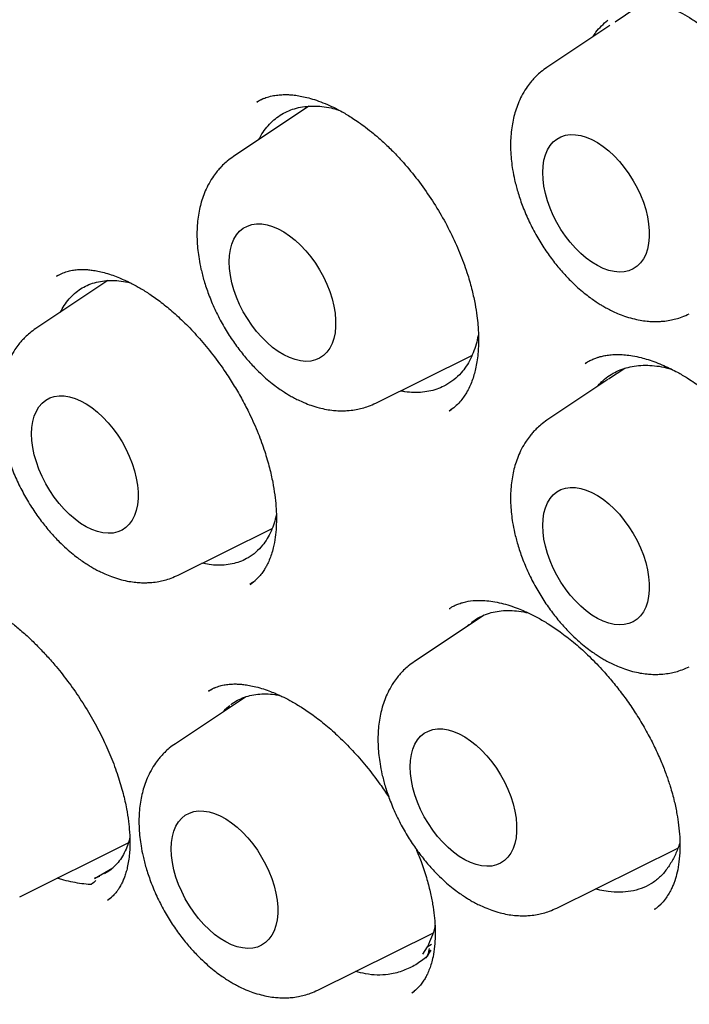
# Model space of a CAD drawing. Header units: millimetres. Extents: x 8 to 888, y 12 to 898.
# Tile 16 of 57: x 827.83 to 833.28, y 381.73 to 389.74. Entities that reach past the tile are written whole.
import ezdxf

# ---------------------------------------------------------------- set-up
doc = ezdxf.new("R2010")
doc.units = ezdxf.units.MM

msp = doc.modelspace()

# ---------------------------------------------------------------- linework, layer by layer
at = {"color": 7, "linetype": 'Continuous', "lineweight": 30}
for p, q in [((832.8418, 389.8341), (832.6715, 389.7206)), ((832.6284, 389.6919), (832.1179, 389.3518)), ((829.8112, 389.0972), (829.7562, 389.0689)), ((830.1815, 389.035), (829.5672, 388.6257)), ((829.7598, 389.0674), (829.7632, 389.0694)), ((828.1583, 387.6675), (828.1279, 387.6522)), ((828.5454, 387.6164), (827.9603, 387.2266)), ((830.7248, 386.6203), (831.5078, 387.0077)), ((832.4353, 386.947), (832.4276, 386.9428)), ((832.7506, 386.9025), (832.6191, 386.8149)), ((832.6135, 386.8111), (832.1179, 386.4809)), ((831.324, 386.5569), (831.342, 386.5698)), ((829.118, 385.2212), (829.8822, 385.5993)), ((829.7033, 385.1449), (829.7451, 385.1758)), ((829.7048, 385.1489), (829.7024, 385.1474)), ((831.3259, 384.9455), (831.3306, 384.9483)), ((831.6059, 384.8947), (831.0392, 384.5171)), ((831.4637, 384.7999), (831.4825, 384.819)), ((829.4133, 384.3043), (829.3625, 384.2752)), ((829.6647, 384.2285), (829.0955, 383.8493)), ((827.8294, 382.6043), (828.7128, 383.0413)), ((832.1969, 382.5118), (833.1835, 382.9999)), ((828.4365, 382.7535), (828.5875, 382.838)), ((828.4794, 382.7688), (828.4378, 382.7539)), ((828.5432, 382.5747), (828.5773, 382.6009)), ((833.0241, 382.5274), (833.0476, 382.5471)), ((832.9941, 382.5035), (832.9915, 382.5019)), ((832.9934, 382.5016), (832.9994, 382.5066)), ((830.2532, 381.8439), (831.1892, 382.307)), ((831.1445, 382.1964), (831.1792, 382.2174)), ((831.1445, 382.1964), (831.1059, 382.1361)), ((831.174, 382.1696), (831.132, 382.1055)), ((831.1488, 382.1314), (831.1738, 382.1697)), ((831.132, 382.1055), (831.1351, 382.1103)), ((831.0193, 381.8208), (831.0395, 381.8368))]:
    msp.add_line(p, q, dxfattribs=at)
at = {"color": 7, "linetype": 'Continuous', "lineweight": 30, "flags": 128}
for points in [[(832.0837, 388.4956), (832.0862, 388.5474), (832.0935, 388.5958), (832.1057, 388.6402), (832.1225, 388.6801), (832.1437, 388.7151), (832.1692, 388.7447), (832.1987, 388.7688), (832.2317, 388.7868), (832.268, 388.7988), (832.3071, 388.8045), (832.3486, 388.8038), (832.392, 388.7968), (832.4368, 388.7836), (832.4826, 388.7643), (832.5287, 388.7391), (832.5747, 388.7083), (832.62, 388.6722), (832.6642, 388.6314), (832.7067, 388.5861), (832.747, 388.537), (832.7848, 388.4846), (832.8195, 388.4295), (832.8508, 388.3722), (832.8783, 388.3136), (832.9017, 388.2542), (832.9208, 388.1947), (832.9353, 388.1357), (832.945, 388.078), (832.9499, 388.0222), (832.9499, 387.9689), (832.945, 387.9188), (832.9353, 387.8724), (832.9208, 387.8301), (832.9017, 387.7926), (832.8783, 387.7602), (832.8508, 387.7334), (832.8195, 387.7123), (832.7848, 387.6973), (832.747, 387.6884), (832.7067, 387.6859), (832.6642, 387.6897), (832.62, 387.6998), (832.5747, 387.7161), (832.5287, 387.7384), (832.4826, 387.7665), (832.4368, 387.8), (832.392, 387.8385), (832.3486, 387.8816), (832.3071, 387.9288), (832.268, 387.9797), (832.2317, 388.0335), (832.1987, 388.0898), (832.1692, 388.1478), (832.1437, 388.2069), (832.1225, 388.2665), (832.1057, 388.3258), (832.0935, 388.3842), (832.0862, 388.441), (832.0837, 388.4956)], [(829.533, 387.7696), (829.5355, 387.8214), (829.5428, 387.8697), (829.555, 387.9141), (829.5718, 387.954), (829.593, 387.989), (829.6185, 388.0187), (829.648, 388.0427), (829.681, 388.0608), (829.7173, 388.0727), (829.7564, 388.0784), (829.7979, 388.0778), (829.8413, 388.0708), (829.8861, 388.0576), (829.9319, 388.0382), (829.978, 388.013), (830.024, 387.9822), (830.0693, 387.9462), (830.1135, 387.9053), (830.156, 387.8601), (830.1963, 387.8109), (830.2341, 387.7585), (830.2688, 387.7034), (830.3001, 387.6462), (830.3276, 387.5875), (830.351, 387.5281), (830.3701, 387.4686), (830.3846, 387.4097), (830.3943, 387.352), (830.3992, 387.2962), (830.3992, 387.2429), (830.3943, 387.1927), (830.3846, 387.1463), (830.3701, 387.1041), (830.351, 387.0666), (830.3276, 387.0342), (830.3001, 387.0073), (830.2688, 386.9862), (830.2341, 386.9712), (830.1963, 386.9624), (830.156, 386.9599), (830.1135, 386.9637), (830.0693, 386.9738), (830.024, 386.9901), (829.978, 387.0124), (829.9319, 387.0404), (829.8861, 387.0739), (829.8413, 387.1124), (829.7979, 387.1555), (829.7564, 387.2028), (829.7173, 387.2536), (829.681, 387.3075), (829.648, 387.3637), (829.6185, 387.4217), (829.593, 387.4809), (829.5718, 387.5404), (829.555, 387.5997), (829.5428, 387.6581), (829.5355, 387.715), (829.533, 387.7696)], [(827.9262, 386.3705), (827.9287, 386.4222), (827.936, 386.4706), (827.9481, 386.515), (827.9649, 386.5549), (827.9862, 386.5899), (828.0117, 386.6196), (828.0412, 386.6436), (828.0742, 386.6617), (828.1105, 386.6736), (828.1496, 386.6793), (828.1911, 386.6786), (828.2345, 386.6717), (828.2793, 386.6584), (828.325, 386.6391), (828.3712, 386.6139), (828.4171, 386.5831), (828.4625, 386.5471), (828.5067, 386.5062), (828.5492, 386.4609), (828.5895, 386.4118), (828.6273, 386.3594), (828.662, 386.3043), (828.6933, 386.2471), (828.7208, 386.1884), (828.7442, 386.129), (828.7633, 386.0695), (828.7778, 386.0105), (828.7875, 385.9528), (828.7924, 385.897), (828.7924, 385.8438), (828.7875, 385.7936), (828.7778, 385.7472), (828.7633, 385.705), (828.7442, 385.6675), (828.7208, 385.6351), (828.6933, 385.6082), (828.662, 385.5871), (828.6273, 385.5721), (828.5895, 385.5633), (828.5492, 385.5607), (828.5067, 385.5646), (828.4625, 385.5747), (828.4171, 385.591), (828.3712, 385.6133), (828.325, 385.6413), (828.2793, 385.6748), (828.2345, 385.7133), (828.1911, 385.7564), (828.1496, 385.8037), (828.1105, 385.8545), (828.0742, 385.9084), (828.0412, 385.9646), (828.0117, 386.0226), (827.9862, 386.0817), (827.9649, 386.1413), (827.9481, 386.2006), (827.936, 386.259), (827.9287, 386.3158), (827.9262, 386.3705)], [(832.0837, 385.6248), (832.0862, 385.6766), (832.0935, 385.7249), (832.1057, 385.7693), (832.1225, 385.8093), (832.1437, 385.8442), (832.1692, 385.8739), (832.1987, 385.8979), (832.2317, 385.916), (832.268, 385.928), (832.3071, 385.9337), (832.3486, 385.933), (832.392, 385.926), (832.4368, 385.9128), (832.4826, 385.8935), (832.5287, 385.8683), (832.5747, 385.8375), (832.62, 385.8014), (832.6642, 385.7605), (832.7067, 385.7153), (832.747, 385.6662), (832.7848, 385.6138), (832.8195, 385.5586), (832.8508, 385.5014), (832.8783, 385.4428), (832.9017, 385.3834), (832.9208, 385.3238), (832.9353, 385.2649), (832.945, 385.2072), (832.9499, 385.1514), (832.9499, 385.0981), (832.945, 385.048), (832.9353, 385.0015), (832.9208, 384.9593), (832.9017, 384.9218), (832.8783, 384.8894), (832.8508, 384.8625), (832.8195, 384.8415), (832.7848, 384.8264), (832.747, 384.8176), (832.7067, 384.8151), (832.6642, 384.8189), (832.62, 384.829), (832.5747, 384.8453), (832.5287, 384.8676), (832.4826, 384.8957), (832.4368, 384.9291), (832.392, 384.9677), (832.3486, 385.0108), (832.3071, 385.058), (832.268, 385.1089), (832.2317, 385.1627), (832.1987, 385.219), (832.1692, 385.277), (832.1437, 385.3361), (832.1225, 385.3956), (832.1057, 385.455), (832.0935, 385.5134), (832.0862, 385.5702), (832.0837, 385.6248)], [(831.0051, 383.661), (831.0075, 383.7128), (831.0149, 383.7611), (831.027, 383.8055), (831.0438, 383.8454), (831.0651, 383.8804), (831.0906, 383.9101), (831.12, 383.9341), (831.1531, 383.9522), (831.1894, 383.9642), (831.2285, 383.9698), (831.27, 383.9692), (831.3133, 383.9622), (831.3582, 383.949), (831.4039, 383.9296), (831.45, 383.9044), (831.496, 383.8736), (831.5413, 383.8376), (831.5855, 383.7967), (831.628, 383.7515), (831.6684, 383.7024), (831.7061, 383.6499), (831.7408, 383.5948), (831.7721, 383.5376), (831.7996, 383.479), (831.8231, 383.4195), (831.8421, 383.36), (831.8566, 383.3011), (831.8664, 383.2434), (831.8713, 383.1876), (831.8713, 383.1343), (831.8664, 383.0842), (831.8566, 383.0377), (831.8421, 382.9955), (831.8231, 382.958), (831.7996, 382.9256), (831.7721, 382.8987), (831.7408, 382.8777), (831.7061, 382.8626), (831.6684, 382.8538), (831.628, 382.8513), (831.5855, 382.8551), (831.5413, 382.8652), (831.496, 382.8815), (831.45, 382.9038), (831.4039, 382.9318), (831.3582, 382.9653), (831.3133, 383.0038), (831.27, 383.047), (831.2285, 383.0942), (831.1894, 383.145), (831.1531, 383.1989), (831.12, 383.2551), (831.0906, 383.3131), (831.0651, 383.3723), (831.0438, 383.4318), (831.027, 383.4911), (831.0149, 383.5495), (831.0075, 383.6064), (831.0051, 383.661)], [(829.0614, 382.9931), (829.0638, 383.0449), (829.0712, 383.0933), (829.0833, 383.1377), (829.1001, 383.1776), (829.1214, 383.2126), (829.1469, 383.2422), (829.1763, 383.2663), (829.2094, 383.2843), (829.2457, 383.2963), (829.2848, 383.302), (829.3263, 383.3013), (829.3697, 383.2943), (829.4145, 383.2811), (829.4602, 383.2618), (829.5063, 383.2366), (829.5523, 383.2058), (829.5976, 383.1697), (829.6418, 383.1289), (829.6843, 383.0836), (829.7247, 383.0345), (829.7624, 382.9821), (829.7972, 382.927), (829.8284, 382.8697), (829.856, 382.8111), (829.8794, 382.7517), (829.8984, 382.6922), (829.9129, 382.6332), (829.9227, 382.5755), (829.9276, 382.5197), (829.9276, 382.4664), (829.9227, 382.4163), (829.9129, 382.3699), (829.8984, 382.3276), (829.8794, 382.2901), (829.856, 382.2578), (829.8284, 382.2309), (829.7972, 382.2098), (829.7624, 382.1948), (829.7247, 382.1859), (829.6843, 382.1834), (829.6418, 382.1872), (829.5976, 382.1973), (829.5523, 382.2136), (829.5063, 382.2359), (829.4602, 382.264), (829.4145, 382.2975), (829.3697, 382.336), (829.3263, 382.3791), (829.2848, 382.4263), (829.2457, 382.4772), (829.2094, 382.531), (829.1763, 382.5873), (829.1469, 382.6453), (829.1214, 382.7044), (829.1001, 382.764), (829.0833, 382.8233), (829.0712, 382.8817), (829.0638, 382.9385), (829.0614, 382.9931)], [(831.1598, 382.183), (831.1549, 382.1595), (831.151, 382.141), (831.1481, 382.1278), (831.1465, 382.1208), (831.1463, 382.12), (831.1463, 382.1198), (831.1463, 382.1197), (831.1463, 382.1197), (831.1463, 382.1197), (831.1463, 382.1197), (831.1462, 382.1197), (831.1462, 382.1197), (831.1462, 382.1196), (831.1458, 382.1193), (831.1443, 382.1179), (831.1416, 382.1156), (831.1302, 382.1063)]]:
    msp.add_lwpolyline(points, dxfattribs=at)
at = {"color": 7, "linetype": 'Continuous', "lineweight": 30}
for points, knots in [([(822.5773, 405.3946), (822.5657, 405.3935), (822.5381, 405.3908), (822.4945, 405.3859), (822.4415, 405.3796), (822.3805, 405.3718), (822.3115, 405.3626), (822.2339, 405.3514), (822.1477, 405.3381), (822.0531, 405.3223), (821.9511, 405.3038), (821.7812, 405.2701), (821.5482, 405.2155), (821.2408, 405.1265), (820.9235, 405.0147), (820.5986, 404.8766), (820.3564, 404.755), (820.1908, 404.6629), (820.0996, 404.6098), (820.0151, 404.5584), (819.9393, 404.5106), (819.8721, 404.4667), (819.8134, 404.4272), (819.7658, 404.3943), (819.7281, 404.3677), (819.6991, 404.347), (819.675, 404.3296), (819.6557, 404.3155), (819.6389, 404.3031), (819.6211, 404.2899), (819.5957, 404.2709), (819.5602, 404.2439), (819.5135, 404.2078), (819.4581, 404.1638), (819.3965, 404.1137), (819.332, 404.0594), (819.2669, 404.0031), (819.1625, 403.9098), (819.0193, 403.7743), (818.8383, 403.5878), (818.6571, 403.3837), (818.4773, 403.1617), (818.3019, 402.9236), (818.1316, 402.6692), (817.9824, 402.4229), (817.8524, 402.1883), (817.74, 401.9689), (817.6485, 401.7751), (817.5779, 401.6155), (817.5286, 401.4989), (817.4869, 401.3961), (817.4531, 401.3098), (817.4263, 401.2394), (817.4059, 401.1846), (817.3904, 401.1423), (817.3786, 401.1095), (817.3672, 401.0776), (817.3534, 401.0385), (817.3355, 400.9868), (817.3135, 400.9218), (817.2875, 400.8432), (817.2587, 400.7529), (817.229, 400.6559), (817.1997, 400.557), (817.1717, 400.4584), (817.145, 400.3603), (817.107, 400.2151), (817.0602, 400.0232), (817.0078, 399.7838), (816.9605, 399.5417), (816.917, 399.2902), (816.8839, 399.0694), (816.8592, 398.8831), (816.8415, 398.7361), (816.8251, 398.5846), (816.8101, 398.4284), (816.7967, 398.2686), (816.7854, 398.1104), (816.7769, 397.9697), (816.7709, 397.8503), (816.7666, 397.7513), (816.7633, 397.6616), (816.7608, 397.5813), (816.759, 397.5104), (816.7577, 397.4474), (816.7567, 397.3867), (816.7558, 397.3201), (816.7552, 397.2436), (816.7549, 397.1594), (816.7552, 397.0726), (816.7559, 396.9854), (816.7572, 396.898), (816.7589, 396.8103), (816.7627, 396.6596), (816.7706, 396.4447), (816.7893, 396.0967), (816.8214, 395.6766), (816.873, 395.1819), (816.9388, 394.6815), (817.0188, 394.176), (817.113, 393.6656), (817.2166, 393.1731), (817.3281, 392.6969), (817.4464, 392.2351), (817.578, 391.7632), (817.7232, 391.2815), (817.8825, 390.7906), (818.0563, 390.2908), (818.2451, 389.7828), (818.4492, 389.2673), (818.6689, 388.7449), (818.9046, 388.2163), (819.1566, 387.6825), (819.4251, 387.1443), (819.7103, 386.6026), (819.9903, 386.0985), (820.2614, 385.6325), (820.5206, 385.2047), (820.7903, 384.7772), (821.0705, 384.3507), (821.3593, 383.9283), (821.6567, 383.5107), (821.9622, 383.0983), (822.2758, 382.6916), (822.5959, 382.2929), (822.9186, 381.9067), (823.2419, 381.535), (823.5629, 381.1802), (823.8811, 380.8419), (824.1942, 380.5216), (824.5016, 380.2189), (824.8029, 379.933), (825.0996, 379.6619), (825.4192, 379.3805), (825.7602, 379.0926), (826.1213, 378.8021), (826.472, 378.5332), (826.8119, 378.2849), (827.1405, 378.0562), (827.4573, 377.8461), (827.7415, 377.6667), (827.9943, 377.5139), (828.2214, 377.3819), (828.451, 377.2536), (828.6892, 377.1261), (828.9365, 376.9998), (829.1925, 376.8756), (829.457, 376.7543), (829.7312, 376.6361), (830.01, 376.524), (830.2928, 376.4186), (830.579, 376.3205), (830.8284, 376.2427), (831.0339, 376.1839), (831.1885, 376.1424), (831.3289, 376.107), (831.4558, 376.0769), (831.5693, 376.0515), (831.6692, 376.0305), (831.7547, 376.0133), (831.8268, 375.9996), (831.8907, 375.9878), (831.9528, 375.9769), (832.0204, 375.9655), (832.0975, 375.9531), (832.1869, 375.9397), (832.2891, 375.9255), (832.404, 375.9111), (832.5306, 375.8972), (832.6686, 375.8843), (832.8176, 375.8731), (832.978, 375.8642), (833.1935, 375.8571), (833.4599, 375.8572), (833.7726, 375.8711), (834.0848, 375.8995), (834.3407, 375.9354), (834.5416, 375.9711), (834.6885, 376.001), (834.835, 376.0345), (834.981, 376.0719), (835.1255, 376.1128), (835.2609, 376.1549), (835.3822, 376.1958), (835.4852, 376.233), (835.5725, 376.2662), (835.6444, 376.2949), (835.7021, 376.3187), (835.7503, 376.3391), (835.7942, 376.3582), (835.8389, 376.378), (835.8876, 376.4002), (835.9427, 376.4259), (836.0059, 376.4564), (836.0771, 376.4919), (836.1564, 376.533), (836.2461, 376.5815), (836.3464, 376.6382), (836.4573, 376.7043), (836.5762, 376.7791), (836.7026, 376.8635), (836.836, 376.9581), (836.9649, 377.0556), (837.0868, 377.1534), (837.1974, 377.2469), (837.3031, 377.341), (837.4024, 377.4337), (837.4954, 377.5245), (837.5964, 377.6272), (837.7028, 377.741), (837.812, 377.8644), (837.9091, 377.9798), (837.9947, 378.0861), (838.0692, 378.1828), (838.1332, 378.2686), (838.1725, 378.3237), (838.1904, 378.3489)], [0, 0, 0, 0, 0.0007514, 0.0018005, 0.003151, 0.0046982, 0.0065146, 0.0086005, 0.0109562, 0.013582, 0.0164779, 0.0195794, 0.02814, 0.0366953, 0.0468733, 0.0570437, 0.0672064, 0.0703727, 0.0734917, 0.0763597, 0.0789527, 0.0812706, 0.0833135, 0.0850815, 0.0862776, 0.087304, 0.0881606, 0.0888474, 0.0893674, 0.0899554, 0.0907598, 0.0920965, 0.0937837, 0.0958212, 0.0981655, 0.1005774, 0.1030207, 0.1054953, 0.1124623, 0.1196664, 0.1272448, 0.1350541, 0.1430599, 0.1512607, 0.1596565, 0.1659374, 0.1723231, 0.1788118, 0.1824197, 0.1856138, 0.1883941, 0.1907607, 0.1925496, 0.1939981, 0.1951063, 0.1958788, 0.1965784, 0.1975982, 0.1989382, 0.2005984, 0.2026226, 0.2049799, 0.2074828, 0.2099565, 0.212401, 0.2148164, 0.2172026, 0.2230407, 0.2286968, 0.2342291, 0.2399893, 0.2460366, 0.2492254, 0.2524887, 0.2558262, 0.2592381, 0.2627243, 0.2662278, 0.2694458, 0.2717429, 0.2738364, 0.2757264, 0.2774128, 0.2788957, 0.2801752, 0.2813606, 0.2826873, 0.2843236, 0.2861096, 0.2878957, 0.289682, 0.2914684, 0.2932549, 0.2950416, 0.3006577, 0.3062753, 0.3159505, 0.3256304, 0.335315, 0.3450047, 0.3546997, 0.3644156, 0.3728813, 0.3815057, 0.3902888, 0.3992306, 0.4083312, 0.4175905, 0.4270087, 0.4365857, 0.4463216, 0.4562165, 0.4662703, 0.476483, 0.4868549, 0.4973858, 0.5057535, 0.5142191, 0.5227825, 0.5314438, 0.540203, 0.5489012, 0.5576939, 0.5665809, 0.575418, 0.5842313, 0.5928587, 0.6013002, 0.6095557, 0.6176253, 0.6253698, 0.632935, 0.6403209, 0.6475273, 0.6566186, 0.6654073, 0.6738935, 0.6820773, 0.6899585, 0.6975371, 0.7048131, 0.710306, 0.7156194, 0.7210376, 0.7267119, 0.7326424, 0.7387165, 0.7450379, 0.7516067, 0.7584231, 0.7651302, 0.772061, 0.7792157, 0.7833471, 0.7871414, 0.7905979, 0.7937167, 0.7965508, 0.799033, 0.8011634, 0.8029418, 0.8044273, 0.8059571, 0.8075978, 0.8095143, 0.8117621, 0.8143413, 0.817252, 0.8204942, 0.8240012, 0.8278282, 0.8319751, 0.8364359, 0.8446552, 0.8529995, 0.861469, 0.8700634, 0.874191, 0.8783468, 0.8825308, 0.886743, 0.8909834, 0.8951804, 0.898734, 0.9018392, 0.904496, 0.9067045, 0.9084645, 0.9098501, 0.9112091, 0.912586, 0.9140639, 0.9158273, 0.9178437, 0.9201421, 0.9227224, 0.9255848, 0.9289924, 0.9327289, 0.9367942, 0.9411883, 0.9459113, 0.950963, 0.9551629, 0.9593801, 0.963412, 0.9672584, 0.9709193, 0.9743948, 0.9793553, 0.9838814, 0.9879731, 0.9916307, 0.9948541, 0.9976437, 1, 1, 1, 1]), ([(827.8925, 403.8941), (827.9515, 403.8598), (828.0695, 403.7912), (828.2422, 403.6867), (828.406, 403.5851), (828.5562, 403.4895), (828.6927, 403.4006), (828.8213, 403.3153), (828.9403, 403.2348), (829.0481, 403.1606), (829.1321, 403.102), (829.1951, 403.0576), (829.2397, 403.0259), (829.2739, 403.0014), (829.3058, 402.9786), (829.3372, 402.9559), (829.3716, 402.931), (829.4065, 402.9057), (829.4449, 402.8776), (829.4888, 402.8453), (829.5493, 402.8005), (829.6292, 402.7408), (829.731, 402.6638), (829.8493, 402.5729), (829.9847, 402.4672), (830.1378, 402.3453), (830.3057, 402.2087), (830.4884, 402.0568), (830.682, 401.8918), (830.8858, 401.7138), (831.0969, 401.5246), (831.3144, 401.3243), (831.5346, 401.1162), (831.7787, 400.8791), (832.0466, 400.6109), (832.3378, 400.309), (832.6366, 399.9883), (832.9426, 399.6479), (833.2551, 399.2871), (833.5669, 398.9132), (833.8775, 398.5265), (834.1927, 398.1187), (834.5117, 397.6892), (834.8336, 397.2373), (835.1516, 396.7714), (835.465, 396.2919), (835.7731, 395.7989), (836.0692, 395.3027), (836.3532, 394.8043), (836.6249, 394.3048), (836.8891, 393.7948), (837.1453, 393.2749), (837.3847, 392.7624), (837.6054, 392.264), (837.8056, 391.7876), (837.9903, 391.324), (838.1597, 390.8749), (838.3146, 390.4409), (838.4558, 390.0224), (838.5881, 389.6069), (838.7111, 389.1958), (838.8246, 388.7907), (838.9254, 388.4052), (839.0145, 388.0395), (839.0879, 387.7154), (839.1484, 387.4304), (839.198, 387.1819), (839.2423, 386.9458), (839.2817, 386.722), (839.3166, 386.5105), (839.3474, 386.3111), (839.3743, 386.1247), (839.3965, 385.9603), (839.4143, 385.8198), (839.4282, 385.7043), (839.4394, 385.6067), (839.4473, 385.5344), (839.4534, 385.4778), (839.4587, 385.4266), (839.4652, 385.3621), (839.4729, 385.2829), (839.4816, 385.1884), (839.4914, 385.0748), (839.502, 384.9414), (839.5129, 384.7875), (839.5232, 384.6209), (839.5321, 384.4477), (839.5415, 384.2181), (839.5487, 383.9352), (839.5502, 383.5803), (839.5429, 383.2099), (839.5251, 382.8254), (839.5009, 382.4983), (839.4745, 382.2259), (839.4496, 382.0079), (839.4222, 381.8006), (839.3937, 381.6095), (839.3656, 381.4388), (839.3385, 381.288), (839.3131, 381.1563), (839.2897, 381.0422), (839.2694, 380.9475), (839.2523, 380.871), (839.2376, 380.8071), (839.2225, 380.7434), (839.2045, 380.6695), (839.1825, 380.5823), (839.1566, 380.4834), (839.1263, 380.3729), (839.0913, 380.2509), (839.0509, 380.1175), (839.0055, 379.9753), (838.9545, 379.8245), (838.9033, 379.6819), (838.8529, 379.5487), (838.8044, 379.4262), (838.7521, 379.3), (838.6958, 379.1705), (838.6352, 379.0377), (838.5708, 378.9034), (838.5138, 378.7905), (838.4682, 378.7033), (838.4369, 378.6451), (838.4114, 378.5985), (838.3917, 378.5631), (838.3741, 378.5318), (838.3544, 378.497), (838.3281, 378.4516), (838.2966, 378.3979), (838.26, 378.3371), (838.2187, 378.2701), (838.172, 378.1963), (838.1217, 378.1194), (838.0701, 378.0426), (838.0185, 377.9684), (837.9388, 377.8569), (837.8311, 377.7139), (837.7157, 377.572), (837.6267, 377.4682), (837.5654, 377.399), (837.5104, 377.3389), (837.4622, 377.2875), (837.4178, 377.2412), (837.3728, 377.1953), (837.3197, 377.1424), (837.2559, 377.0807), (837.1798, 377.0095), (837.093, 376.9315), (836.995, 376.8472), (836.8853, 376.7575), (836.7744, 376.6718), (836.6687, 376.5944), (836.5762, 376.5299), (836.4917, 376.4737), (836.4159, 376.4253), (836.3488, 376.384), (836.3082, 376.3599), (836.2891, 376.3485)], [0, 0, 0, 0, 0.006496, 0.01301, 0.019026, 0.024546, 0.029568, 0.034093, 0.038744, 0.042717, 0.046013, 0.048041, 0.049688, 0.050954, 0.051838, 0.053215, 0.054435, 0.055656, 0.057076, 0.058697, 0.060521, 0.063793, 0.067564, 0.071833, 0.076959, 0.082658, 0.088928, 0.09577, 0.103184, 0.11076, 0.118851, 0.12721, 0.135656, 0.144188, 0.155491, 0.166942, 0.178541, 0.191133, 0.203894, 0.216825, 0.229926, 0.243196, 0.257456, 0.271906, 0.286547, 0.301379, 0.3164, 0.331612, 0.34613, 0.360816, 0.375671, 0.390695, 0.405888, 0.419801, 0.433385, 0.446533, 0.459245, 0.471523, 0.483365, 0.494771, 0.506815, 0.518333, 0.529323, 0.539787, 0.549724, 0.557253, 0.564448, 0.57131, 0.577839, 0.584035, 0.589897, 0.595427, 0.600552, 0.604522, 0.607968, 0.610889, 0.613287, 0.614475, 0.615987, 0.61791, 0.620304, 0.623168, 0.626503, 0.630667, 0.635389, 0.64065, 0.646069, 0.651485, 0.662111, 0.672722, 0.685337, 0.697931, 0.710505, 0.71804, 0.725568, 0.73288, 0.739578, 0.745655, 0.751017, 0.75578, 0.759944, 0.763508, 0.766222, 0.768443, 0.770653, 0.773388, 0.77679, 0.780579, 0.784728, 0.789573, 0.794831, 0.800501, 0.806594, 0.813135, 0.818083, 0.823262, 0.828671, 0.83431, 0.840178, 0.846277, 0.852439, 0.855694, 0.858424, 0.860628, 0.862307, 0.863474, 0.865116, 0.867316, 0.870071, 0.872969, 0.876302, 0.880068, 0.88411, 0.888087, 0.891986, 0.895808, 0.905924, 0.915458, 0.92006, 0.924207, 0.927851, 0.930991, 0.933658, 0.936449, 0.939589, 0.943701, 0.948364, 0.953605, 0.959424, 0.965821, 0.972795, 0.978435, 0.983645, 0.988405, 0.992717, 0.996582, 1, 1, 1, 1]), ([(832.4591, 389.8678), (832.4796, 389.8792), (832.5176, 389.9003), (832.5766, 389.9202), (832.6297, 389.9318), (832.6818, 389.938), (832.7348, 389.9396), (832.7881, 389.9366), (832.851, 389.9286), (832.9308, 389.9117), (833.0288, 389.8806), (833.1272, 389.8392), (833.2161, 389.7934), (833.2957, 389.746), (833.3724, 389.6945), (833.4525, 389.6344), (833.5386, 389.5618), (833.6314, 389.4736), (833.7183, 389.3802), (833.7973, 389.2858), (833.8671, 389.1942), (833.9369, 389.0931), (834.0052, 388.9832), (834.0678, 388.8693), (834.1216, 388.7583), (834.1648, 388.6562), (834.1984, 388.5652), (834.2241, 388.4858), (834.2432, 388.4183), (834.2571, 388.3623), (834.2683, 388.3116), (834.2786, 388.2583), (834.2888, 388.1948), (834.2977, 388.12), (834.3032, 388.0381), (834.3039, 387.955), (834.2989, 387.8638), (834.286, 387.7697), (834.267, 387.6928), (834.2491, 387.6395), (834.2359, 387.6061), (834.2228, 387.5773), (834.2097, 387.5517), (834.1958, 387.5271), (834.1785, 387.4999), (834.1557, 387.4685), (834.1261, 387.4342), (834.0891, 387.3983), (834.0594, 387.3773), (834.0436, 387.3661)], [0, 0, 0, 0, 0.031463, 0.058256, 0.080374, 0.097793, 0.116897, 0.135094, 0.152636, 0.180793, 0.211743, 0.242206, 0.268149, 0.289807, 0.311538, 0.334772, 0.359779, 0.387873, 0.41925, 0.44201, 0.466242, 0.491952, 0.51914, 0.547406, 0.573701, 0.597406, 0.618494, 0.636879, 0.65258, 0.665622, 0.676256, 0.688594, 0.704105, 0.722766, 0.744519, 0.767035, 0.788889, 0.820448, 0.850476, 0.864005, 0.876115, 0.886816, 0.896678, 0.906062, 0.918605, 0.934285, 0.953082, 0.974986, 1, 1, 1, 1]), ([(832.4935, 389.602), (832.501, 389.6139), (832.5212, 389.6459), (832.5608, 389.6912), (832.5954, 389.7207), (832.6129, 389.7356)], [0, 0, 0, 0, 0.22652, 0.609774, 1, 1, 1, 1]), ([(832.1178, 389.3517), (832.1012, 389.3399), (832.0706, 389.3182), (832.0328, 389.2837), (832.0038, 389.2532), (831.976, 389.2203), (831.9444, 389.1769), (831.9112, 389.1203), (831.8827, 389.0581), (831.8613, 388.9978), (831.845, 388.9376), (831.8329, 388.8751), (831.825, 388.8091), (831.8212, 388.737), (831.8224, 388.6631), (831.8285, 388.5891), (831.8386, 388.5153), (831.8547, 388.4328), (831.8798, 388.3366), (831.9164, 388.2273), (831.9653, 388.1104), (832.0248, 387.9938), (832.0908, 387.8848), (832.1607, 387.7856), (832.2331, 387.6966), (832.302, 387.6227), (832.3647, 387.5632), (832.4183, 387.5176), (832.4654, 387.4811), (832.5062, 387.4523), (832.5412, 387.4294), (832.5739, 387.4096), (832.6076, 387.3906), (832.6472, 387.3702), (832.6949, 387.3485), (832.7517, 387.3265), (832.8129, 387.3079), (832.8738, 387.2945), (832.9281, 387.287), (832.9763, 387.2837), (833.0196, 387.2836), (833.0668, 387.2864), (833.1152, 387.293), (833.1677, 387.3049), (833.2207, 387.3213), (833.2565, 387.3377), (833.2755, 387.3464)], [0, 0, 0, 0, 0.021656, 0.039845, 0.05458, 0.066865, 0.087359, 0.113287, 0.137378, 0.159793, 0.180861, 0.203147, 0.226003, 0.249058, 0.276062, 0.299014, 0.321399, 0.347999, 0.378836, 0.413906, 0.453037, 0.492211, 0.529769, 0.565757, 0.600218, 0.633189, 0.65841, 0.680931, 0.700163, 0.716089, 0.729914, 0.741184, 0.753876, 0.768412, 0.786027, 0.806868, 0.830834, 0.852938, 0.873348, 0.88971, 0.904546, 0.918867, 0.939508, 0.956819, 0.976983, 1, 1, 1, 1]), ([(829.7577, 389.0697), (829.7617, 389.0723), (829.7705, 389.0779), (829.7959, 389.0919), (829.8328, 389.1068), (829.8799, 389.1197), (829.9265, 389.1273), (829.9689, 389.1303), (830.0062, 389.1303), (830.0443, 389.1282), (830.0873, 389.1231), (830.1383, 389.1137), (830.1961, 389.0992), (830.261, 389.0783), (830.3289, 389.0513), (830.393, 389.0212), (830.4472, 388.9925), (830.4935, 388.9657), (830.5384, 388.9378), (830.5882, 388.9045), (830.6454, 388.863), (830.7096, 388.8122), (830.7803, 388.7508), (830.8567, 388.6778), (830.9495, 388.5799), (831.0535, 388.4557), (831.162, 388.306), (831.2597, 388.1493), (831.3455, 387.988), (831.4178, 387.8249), (831.4717, 387.6735), (831.5092, 387.5398), (831.5331, 387.4291), (831.548, 387.3353), (831.5561, 387.2593), (831.5597, 387.2041), (831.561, 387.1619), (831.5614, 387.1232), (831.5602, 387.0755), (831.5564, 387.0182), (831.5488, 386.9576), (831.5379, 386.9002), (831.5243, 386.8474), (831.5081, 386.7989), (831.488, 386.7508), (831.4644, 386.7062), (831.4375, 386.6646), (831.4074, 386.6269), (831.3694, 386.5885), (831.3392, 386.5672), (831.3229, 386.5557)], [0, 0, 0, 0, 0.01267, 0.027921, 0.045912, 0.066068, 0.084425, 0.100334, 0.11378, 0.125456, 0.141851, 0.159492, 0.178656, 0.199453, 0.221696, 0.241687, 0.257992, 0.270613, 0.283041, 0.297662, 0.314479, 0.333494, 0.35471, 0.378136, 0.403665, 0.44256, 0.481222, 0.519638, 0.557809, 0.595765, 0.633312, 0.662876, 0.689589, 0.712403, 0.73135, 0.746452, 0.754917, 0.764655, 0.777949, 0.794783, 0.814218, 0.83272, 0.849956, 0.868518, 0.887338, 0.907175, 0.924173, 0.945312, 0.970589, 1, 1, 1, 1]), ([(829.7749, 388.7641), (829.7773, 388.7693), (829.7895, 388.7961), (829.8177, 388.8385), (829.8596, 388.8907), (829.9076, 388.935), (829.9604, 388.9716), (830.0177, 389.0004), (830.08, 389.0214), (830.1462, 389.0341), (830.2156, 389.0386), (830.2876, 389.0346), (830.3562, 389.0243), (830.4015, 389.0114), (830.4209, 389.0059)], [0, 0, 0, 0, 0.021613, 0.111936, 0.203229, 0.295854, 0.385549, 0.475871, 0.567165, 0.659789, 0.749484, 0.839806, 0.9311, 1, 1, 1, 1]), ([(829.5671, 388.6257), (829.5505, 388.6139), (829.5199, 388.5921), (829.4821, 388.5576), (829.4531, 388.5272), (829.4253, 388.4942), (829.3937, 388.4508), (829.3605, 388.3942), (829.332, 388.3321), (829.3106, 388.2717), (829.2943, 388.2115), (829.2822, 388.1491), (829.2743, 388.0831), (829.2705, 388.0109), (829.2717, 387.9371), (829.2778, 387.863), (829.2879, 387.7892), (829.304, 387.7068), (829.3291, 387.6106), (829.3657, 387.5013), (829.4146, 387.3843), (829.4741, 387.2678), (829.5401, 387.1587), (829.61, 387.0596), (829.6824, 386.9705), (829.7513, 386.8966), (829.814, 386.8372), (829.8676, 386.7915), (829.9147, 386.7551), (829.9555, 386.7262), (829.9905, 386.7034), (830.0232, 386.6835), (830.0569, 386.6646), (830.0965, 386.6442), (830.1442, 386.6224), (830.201, 386.6005), (830.2622, 386.5818), (830.3231, 386.5685), (830.3774, 386.5609), (830.4256, 386.5576), (830.4689, 386.5575), (830.5161, 386.5603), (830.5645, 386.567), (830.617, 386.5788), (830.67, 386.5953), (830.7058, 386.6116), (830.7248, 386.6203)], [0, 0, 0, 0, 0.021656, 0.039845, 0.05458, 0.066865, 0.087359, 0.113287, 0.137378, 0.159793, 0.180861, 0.203147, 0.226003, 0.249058, 0.276062, 0.299014, 0.321399, 0.347999, 0.378836, 0.413906, 0.453037, 0.492211, 0.529769, 0.565757, 0.600218, 0.633189, 0.65841, 0.680931, 0.700163, 0.716089, 0.729914, 0.741184, 0.753876, 0.768412, 0.786027, 0.806868, 0.830834, 0.852938, 0.873348, 0.88971, 0.904546, 0.918867, 0.939508, 0.956819, 0.976983, 1, 1, 1, 1]), ([(828.1294, 387.6531), (828.1432, 387.6608), (828.1691, 387.6754), (828.2119, 387.6909), (828.2544, 387.7011), (828.2992, 387.7066), (828.3404, 387.708), (828.3802, 387.7063), (828.4206, 387.702), (828.4658, 387.6944), (828.517, 387.6823), (828.5721, 387.6657), (828.6257, 387.646), (828.6726, 387.6261), (828.7114, 387.6079), (828.7556, 387.5856), (828.8133, 387.5536), (828.892, 387.5043), (828.983, 387.4391), (829.0829, 387.357), (829.1877, 387.2586), (829.2952, 387.1438), (829.4034, 387.0124), (829.4972, 386.8821), (829.5764, 386.7584), (829.6404, 386.6473), (829.7066, 386.5187), (829.7688, 386.3781), (829.8223, 386.2304), (829.8611, 386.0973), (829.8876, 385.9794), (829.9046, 385.8751), (829.9144, 385.7812), (829.9182, 385.6941), (829.9165, 385.6091), (829.9084, 385.5241), (829.8947, 385.451), (829.8775, 385.3902), (829.8601, 385.3433), (829.8418, 385.304), (829.8233, 385.2709), (829.803, 385.2399), (829.7767, 385.2069), (829.7436, 385.1731), (829.7167, 385.154), (829.7024, 385.1438)], [0, 0, 0, 0, 0.027008, 0.050677, 0.071003, 0.088298, 0.104421, 0.119693, 0.134651, 0.150914, 0.168611, 0.187727, 0.205619, 0.220531, 0.232434, 0.241956, 0.261174, 0.284696, 0.312384, 0.342507, 0.374565, 0.408582, 0.444575, 0.482546, 0.50897, 0.536168, 0.56261, 0.599931, 0.634209, 0.665456, 0.693731, 0.71907, 0.742677, 0.76602, 0.789216, 0.814934, 0.844218, 0.86379, 0.882323, 0.900071, 0.913301, 0.92993, 0.94993, 0.973285, 1, 1, 1, 1]), ([(828.1608, 387.3601), (828.1707, 387.3789), (828.1913, 387.4178), (828.2299, 387.4686), (828.2743, 387.5134), (828.3239, 387.5504), (828.3781, 387.5796), (828.4373, 387.6011), (828.5006, 387.6144), (828.5673, 387.6195), (828.6369, 387.6159), (828.6914, 387.6088), (828.7233, 387.6001), (828.7301, 387.5983)], [0, 0, 0, 0, 0.0921341, 0.1903431, 0.2899839, 0.3864728, 0.4836365, 0.5818455, 0.6814863, 0.7779752, 0.8751389, 0.9733479, 1, 1, 1, 1]), ([(827.9603, 387.2266), (827.9437, 387.2148), (827.913, 387.193), (827.8753, 387.1585), (827.8463, 387.1281), (827.8185, 387.0951), (827.7869, 387.0517), (827.7537, 386.9951), (827.7251, 386.9329), (827.7037, 386.8726), (827.6875, 386.8124), (827.6754, 386.75), (827.6674, 386.684), (827.6636, 386.6118), (827.6649, 386.538), (827.6709, 386.4639), (827.6811, 386.3901), (827.6972, 386.3076), (827.7222, 386.2115), (827.7589, 386.1021), (827.8078, 385.9852), (827.8673, 385.8687), (827.9333, 385.7596), (828.0032, 385.6604), (828.0756, 385.5714), (828.1445, 385.4975), (828.2072, 385.4381), (828.2607, 385.3924), (828.3079, 385.356), (828.3487, 385.3271), (828.3837, 385.3042), (828.4164, 385.2844), (828.4501, 385.2654), (828.4897, 385.245), (828.5374, 385.2233), (828.5942, 385.2014), (828.6554, 385.1827), (828.7163, 385.1694), (828.7705, 385.1618), (828.8188, 385.1585), (828.8621, 385.1584), (828.9093, 385.1612), (828.9577, 385.1678), (829.0101, 385.1797), (829.0632, 385.1962), (829.0989, 385.2125), (829.118, 385.2212)], [0, 0, 0, 0, 0.021656, 0.039845, 0.05458, 0.066865, 0.087359, 0.113287, 0.137378, 0.159793, 0.180861, 0.203147, 0.226003, 0.249058, 0.276062, 0.299014, 0.321399, 0.347999, 0.378836, 0.413906, 0.453037, 0.492211, 0.529769, 0.565757, 0.600218, 0.633189, 0.65841, 0.680931, 0.700163, 0.716089, 0.729914, 0.741184, 0.753876, 0.768412, 0.786027, 0.806868, 0.830834, 0.852938, 0.873348, 0.88971, 0.904546, 0.918867, 0.939508, 0.956819, 0.976983, 1, 1, 1, 1]), ([(831.5602, 387.1838), (831.556, 387.1613), (831.547, 387.1129), (831.5252, 387.045), (831.4968, 386.9788), (831.4617, 386.9184), (831.4173, 386.8607), (831.3625, 386.8071), (831.3169, 386.7791), (831.294, 386.7651)], [0, 0, 0, 0, 0.11693, 0.250947, 0.385902, 0.522308, 0.660703, 0.82941, 1, 1, 1, 1]), ([(832.4292, 386.9435), (832.4417, 386.9511), (832.4643, 386.9648), (832.4974, 386.9799), (832.5256, 386.9905), (832.5481, 386.9974), (832.5695, 387.0026), (832.5881, 387.0065), (832.6081, 387.0099), (832.6296, 387.0126), (832.6527, 387.0147), (832.6774, 387.0158), (832.7115, 387.0158), (832.7567, 387.0132), (832.8165, 387.0053), (832.8786, 386.9921), (832.9415, 386.9743), (833.0034, 386.953), (833.0657, 386.9275), (833.1249, 386.8997), (833.1749, 386.8736), (833.2189, 386.8487), (833.2607, 386.8235), (833.3068, 386.7938), (833.3586, 386.7579), (833.416, 386.715), (833.4824, 386.661), (833.558, 386.5936), (833.6416, 386.5112), (833.7396, 386.404), (833.8447, 386.2733), (833.9494, 386.1221), (834.0394, 385.9711), (834.1068, 385.8384), (834.1563, 385.7257), (834.1919, 385.6333), (834.2208, 385.5474), (834.2431, 385.4707), (834.2594, 385.4054), (834.271, 385.3518), (834.2796, 385.3063), (834.2871, 385.2607), (834.2943, 385.2073), (834.3006, 385.1417), (834.3041, 385.0659), (834.3027, 384.9725), (834.2924, 384.8728), (834.2712, 384.7764), (834.2426, 384.6948), (834.2113, 384.6325), (834.1783, 384.5823), (834.149, 384.5461), (834.1137, 384.5105), (834.0868, 384.4906), (834.0724, 384.4799)], [0, 0, 0, 0, 0.021778, 0.039541, 0.053271, 0.06387, 0.070749, 0.077857, 0.085431, 0.093473, 0.101986, 0.110971, 0.120433, 0.138481, 0.158447, 0.180431, 0.198259, 0.217245, 0.237067, 0.254317, 0.269741, 0.280933, 0.292441, 0.305621, 0.320473, 0.336997, 0.355198, 0.378552, 0.404203, 0.431544, 0.471497, 0.509836, 0.546544, 0.581622, 0.604121, 0.62584, 0.646476, 0.664669, 0.680226, 0.693164, 0.703498, 0.713618, 0.72718, 0.744202, 0.764655, 0.788052, 0.822062, 0.853627, 0.883003, 0.913502, 0.929939, 0.949629, 0.972984, 1, 1, 1, 1]), ([(832.5243, 386.7518), (832.5367, 386.766), (832.5638, 386.7972), (832.6127, 386.8368), (832.6686, 386.8714), (832.7293, 386.8979), (832.7939, 386.9164), (832.8631, 386.927), (832.9357, 386.9293), (833.0109, 386.923), (833.0761, 386.9121), (833.117, 386.9001), (833.1316, 386.8958)], [0, 0, 0, 0, 0.089925, 0.196719, 0.30507, 0.409993, 0.51565, 0.622444, 0.730795, 0.835719, 0.941376, 1, 1, 1, 1]), ([(831.294, 386.7651), (831.275, 386.7557), (831.237, 386.737), (831.1741, 386.7186), (831.107, 386.7076), (831.0362, 386.7056), (830.9755, 386.7095), (830.9381, 386.7171), (830.9255, 386.7196)], [0, 0, 0, 0, 0.179107, 0.359458, 0.543731, 0.729359, 0.909115, 1, 1, 1, 1]), ([(832.1178, 386.4809), (832.1012, 386.4691), (832.0706, 386.4474), (832.0328, 386.4128), (832.0038, 386.3824), (831.976, 386.3494), (831.9444, 386.306), (831.9112, 386.2495), (831.8827, 386.1873), (831.8613, 386.127), (831.845, 386.0667), (831.8329, 386.0043), (831.825, 385.9383), (831.8212, 385.8661), (831.8224, 385.7923), (831.8285, 385.7182), (831.8386, 385.6444), (831.8547, 385.562), (831.8798, 385.4658), (831.9164, 385.3565), (831.9653, 385.2396), (832.0248, 385.123), (832.0908, 385.014), (832.1607, 384.9148), (832.2331, 384.8257), (832.302, 384.7519), (832.3647, 384.6924), (832.4183, 384.6468), (832.4654, 384.6103), (832.5062, 384.5814), (832.5412, 384.5586), (832.5739, 384.5388), (832.6076, 384.5198), (832.6472, 384.4994), (832.6949, 384.4776), (832.7517, 384.4557), (832.8129, 384.4371), (832.8738, 384.4237), (832.9281, 384.4161), (832.9763, 384.4129), (833.0196, 384.4127), (833.0668, 384.4156), (833.1152, 384.4222), (833.1677, 384.4341), (833.2207, 384.4505), (833.2565, 384.4668), (833.2755, 384.4756)], [0, 0, 0, 0, 0.021656, 0.039845, 0.05458, 0.066865, 0.087359, 0.113287, 0.137378, 0.159793, 0.180861, 0.203147, 0.226003, 0.249058, 0.276062, 0.299014, 0.321399, 0.347999, 0.378836, 0.413906, 0.453037, 0.492211, 0.529769, 0.565757, 0.600218, 0.633189, 0.65841, 0.680931, 0.700163, 0.716089, 0.729914, 0.741184, 0.753876, 0.768412, 0.786027, 0.806868, 0.830834, 0.852938, 0.873348, 0.88971, 0.904546, 0.918867, 0.939508, 0.956819, 0.976983, 1, 1, 1, 1]), ([(829.9166, 385.7101), (829.9112, 385.6877), (829.8999, 385.641), (829.8749, 385.5767), (829.8434, 385.5161), (829.8027, 385.4581), (829.7518, 385.4041), (829.7089, 385.3758), (829.6873, 385.3616)], [0, 0, 0, 0, 0.14282, 0.297256, 0.453352, 0.611725, 0.804785, 1, 1, 1, 1]), ([(829.6873, 385.3616), (829.6694, 385.3521), (829.6335, 385.333), (829.5735, 385.3141), (829.5092, 385.3026), (829.4412, 385.2998), (829.3752, 385.3041), (829.3313, 385.313), (829.3116, 385.317)], [0, 0, 0, 0, 0.169613, 0.340404, 0.514909, 0.690698, 0.860926, 1, 1, 1, 1]), ([(826.9339, 385.0605), (826.9475, 385.0682), (826.9728, 385.0826), (827.012, 385.096), (827.0474, 385.1041), (827.0785, 385.108), (827.1041, 385.1095), (827.1259, 385.1097), (827.1453, 385.1091), (827.1714, 385.1074), (827.2061, 385.1032), (827.252, 385.0947), (827.3047, 385.0814), (827.3637, 385.0622), (827.424, 385.0383), (827.4798, 385.0126), (827.5266, 384.9884), (827.5707, 384.9638), (827.6185, 384.935), (827.6761, 384.8971), (827.7431, 384.8488), (827.8189, 384.7885), (827.8976, 384.719), (827.9763, 384.6427), (828.0517, 384.563), (828.1381, 384.4635), (828.2328, 384.3428), (828.3321, 384.1994), (828.423, 384.05), (828.5038, 383.8966), (828.573, 383.7418), (828.6291, 383.5902), (828.6707, 383.4492), (828.6984, 383.3249), (828.7148, 383.2206), (828.7221, 383.1448), (828.7249, 383.0916), (828.7258, 383.051), (828.7253, 383.0058), (828.7222, 382.9519), (828.7155, 382.8955), (828.7057, 382.8439), (828.6941, 382.7999), (828.682, 382.7635), (828.6685, 382.7304), (828.6558, 382.7045), (828.6442, 382.6839), (828.6331, 382.6659), (828.6193, 382.6463), (828.6001, 382.6228), (828.5748, 382.5971), (828.5539, 382.5819), (828.5425, 382.5736)], [0, 0, 0, 0, 0.025948, 0.0484, 0.067355, 0.082896, 0.094822, 0.103253, 0.1109, 0.118776, 0.134921, 0.152141, 0.170981, 0.191297, 0.212183, 0.230124, 0.244741, 0.256217, 0.270836, 0.288149, 0.308158, 0.330871, 0.356295, 0.379552, 0.403537, 0.427559, 0.463645, 0.499797, 0.536016, 0.572325, 0.608619, 0.6447, 0.679224, 0.70977, 0.736336, 0.758956, 0.770121, 0.780381, 0.793523, 0.810526, 0.830783, 0.849515, 0.865701, 0.88147, 0.896104, 0.910814, 0.918201, 0.926347, 0.938407, 0.954719, 0.975254, 1, 1, 1, 1]), ([(831.3251, 384.9479), (831.3312, 384.9522), (831.3427, 384.96), (831.3674, 384.9745), (831.4027, 384.9887), (831.4508, 385.0036), (831.5193, 385.0158), (831.6, 385.0163), (831.6775, 385.0073), (831.7461, 384.9933), (831.8147, 384.9739), (831.8787, 384.951), (831.9337, 384.9281), (831.988, 384.9029), (832.0514, 384.8702), (832.1334, 384.8222), (832.2301, 384.7572), (832.3377, 384.6737), (832.4517, 384.5717), (832.5548, 384.4659), (832.6457, 384.3614), (832.724, 384.2626), (832.8007, 384.1558), (832.8744, 384.0417), (832.942, 383.9243), (833.0007, 383.8087), (833.0493, 383.6993), (833.0886, 383.5978), (833.124, 383.4918), (833.1534, 383.385), (833.1755, 383.2797), (833.1901, 383.1828), (833.1989, 383.0852), (833.2003, 382.9842), (833.193, 382.8878), (833.1784, 382.8048), (833.1616, 382.7457), (833.1456, 382.7025), (833.1308, 382.6688), (833.1113, 382.6315), (833.0859, 382.5919), (833.0553, 382.5535), (833.0268, 382.5254), (833.0039, 382.508), (832.9959, 382.5028), (832.9922, 382.5004)], [0, 0, 0, 0, 0.018737, 0.034739, 0.048769, 0.063408, 0.095427, 0.130249, 0.153338, 0.176191, 0.198806, 0.219505, 0.236317, 0.249197, 0.2681, 0.291752, 0.320115, 0.351561, 0.385278, 0.421295, 0.446601, 0.47294, 0.500311, 0.528716, 0.557751, 0.585317, 0.611102, 0.634973, 0.656948, 0.686407, 0.711724, 0.734403, 0.76009, 0.789302, 0.819202, 0.847345, 0.873117, 0.88499, 0.898401, 0.91435, 0.932828, 0.953305, 0.971676, 0.98718, 1, 1, 1, 1]), ([(831.5032, 384.8348), (831.5128, 384.8425), (831.539, 384.8634), (831.5878, 384.8892), (831.648, 384.9124), (831.7126, 384.9272), (831.7806, 384.9341), (831.8527, 384.9324), (831.9143, 384.9256), (831.9525, 384.9164), (831.9646, 384.9134)], [0, 0, 0, 0, 0.082566, 0.224198, 0.368153, 0.507555, 0.648186, 0.789818, 0.933774, 1, 1, 1, 1]), ([(831.0392, 384.5171), (831.0225, 384.5053), (830.9919, 384.4835), (830.9541, 384.449), (830.9251, 384.4186), (830.8974, 384.3856), (830.8658, 384.3422), (830.8325, 384.2857), (830.804, 384.2235), (830.7826, 384.1632), (830.7663, 384.1029), (830.7543, 384.0405), (830.7463, 383.9745), (830.7425, 383.9023), (830.7437, 383.8285), (830.7498, 383.7544), (830.7599, 383.6806), (830.776, 383.5982), (830.8011, 383.502), (830.8377, 383.3927), (830.8867, 383.2758), (830.9461, 383.1592), (831.0121, 383.0501), (831.0821, 382.951), (831.1545, 382.8619), (831.2234, 382.788), (831.2861, 382.7286), (831.3396, 382.683), (831.3867, 382.6465), (831.4276, 382.6176), (831.4625, 382.5948), (831.4952, 382.5749), (831.5289, 382.556), (831.5685, 382.5356), (831.6162, 382.5138), (831.673, 382.4919), (831.7342, 382.4733), (831.7951, 382.4599), (831.8494, 382.4523), (831.8977, 382.4491), (831.9409, 382.4489), (831.9881, 382.4517), (832.0366, 382.4584), (832.089, 382.4702), (832.142, 382.4867), (832.1778, 382.503), (832.1968, 382.5117)], [0, 0, 0, 0, 0.021656, 0.039845, 0.05458, 0.066865, 0.087359, 0.113287, 0.137378, 0.159793, 0.180861, 0.203147, 0.226003, 0.249058, 0.276062, 0.299014, 0.321399, 0.347999, 0.378836, 0.413906, 0.453037, 0.492211, 0.529769, 0.565757, 0.600218, 0.633189, 0.65841, 0.680931, 0.700163, 0.716089, 0.729914, 0.741184, 0.753876, 0.768412, 0.786027, 0.806868, 0.830834, 0.852938, 0.873348, 0.88971, 0.904546, 0.918867, 0.939508, 0.956819, 0.976983, 1, 1, 1, 1]), ([(829.3641, 384.2762), (829.3777, 384.2844), (829.4032, 384.2997), (829.4456, 384.3161), (829.4875, 384.3271), (829.531, 384.3333), (829.57, 384.3354), (829.6064, 384.3347), (829.6432, 384.3319), (829.6863, 384.326), (829.7379, 384.3157), (829.7954, 384.3002), (829.8524, 384.2809), (829.9022, 384.2611), (829.9427, 384.2432), (829.9878, 384.2216), (830.0463, 384.1909), (830.1262, 384.1434), (830.2189, 384.0803), (830.321, 384.0006), (830.4286, 383.9047), (830.5393, 383.7926), (830.6515, 383.6642), (830.7485, 383.5362), (830.809, 383.4503), (830.832, 383.4131), (830.8327, 383.4118)], [0, 0, 0, 0, 0.0542333, 0.1014708, 0.1416999, 0.1754366, 0.2058224, 0.2333903, 0.2598515, 0.2904232, 0.3255146, 0.3651041, 0.4025077, 0.4332773, 0.4573462, 0.4760562, 0.513641, 0.5596437, 0.6137941, 0.6727052, 0.7353984, 0.8019225, 0.8723083, 0.946562, 0.9982331, 1, 1, 1, 1]), ([(829.5457, 384.1655), (829.5594, 384.1756), (829.5894, 384.1976), (829.6418, 384.2226), (829.7016, 384.2419), (829.7655, 384.253), (829.8331, 384.2556), (829.8928, 384.2521), (829.9312, 384.2446), (829.9451, 384.2419)], [0, 0, 0, 0, 0.130888, 0.286549, 0.443324, 0.602383, 0.755855, 0.911517, 1, 1, 1, 1]), ([(829.4868, 384.1099), (829.4888, 384.1125), (829.5039, 384.132), (829.5224, 384.1473), (829.5384, 384.1605)], [0, 0, 0, 0, 0.134462, 1, 1, 1, 1]), ([(829.0955, 383.8493), (829.0788, 383.8374), (829.0482, 383.8157), (829.0104, 383.7812), (828.9814, 383.7507), (828.9537, 383.7178), (828.9221, 383.6744), (828.8888, 383.6178), (828.8603, 383.5556), (828.8389, 383.4953), (828.8226, 383.4351), (828.8106, 383.3726), (828.8026, 383.3066), (828.7988, 383.2345), (828.8001, 383.1606), (828.8061, 383.0866), (828.8162, 383.0128), (828.8323, 382.9303), (828.8574, 382.8341), (828.894, 382.7248), (828.943, 382.6079), (829.0024, 382.4913), (829.0684, 382.3823), (829.1384, 382.2831), (829.2108, 382.1941), (829.2797, 382.1202), (829.3424, 382.0607), (829.3959, 382.0151), (829.4431, 381.9786), (829.4839, 381.9498), (829.5189, 381.9269), (829.5516, 381.9071), (829.5852, 381.8881), (829.6249, 381.8677), (829.6726, 381.846), (829.7293, 381.824), (829.7905, 381.8054), (829.8514, 381.792), (829.9057, 381.7845), (829.954, 381.7812), (829.9972, 381.7811), (830.0444, 381.7839), (830.0929, 381.7905), (830.1453, 381.8024), (830.1984, 381.8188), (830.2341, 381.8352), (830.2532, 381.8439)], [0, 0, 0, 0, 0.021656, 0.039845, 0.05458, 0.066865, 0.087359, 0.113287, 0.137378, 0.159793, 0.180861, 0.203147, 0.226003, 0.249058, 0.276062, 0.299014, 0.321399, 0.347999, 0.378836, 0.413906, 0.453037, 0.492211, 0.529769, 0.565757, 0.600218, 0.633189, 0.65841, 0.680931, 0.700163, 0.716089, 0.729914, 0.741184, 0.753876, 0.768412, 0.786027, 0.806868, 0.830834, 0.852938, 0.873348, 0.88971, 0.904546, 0.918867, 0.939508, 0.956819, 0.976983, 1, 1, 1, 1]), ([(828.7249, 383.084), (828.7225, 383.0739), (828.7148, 383.0405), (828.695, 382.99), (828.6659, 382.9324), (828.6303, 382.8812), (828.5924, 382.8414), (828.5553, 382.8097), (828.5298, 382.7966), (828.517, 382.79)], [0, 0, 0, 0, 0.073248, 0.240631, 0.409185, 0.579552, 0.752403, 0.875829, 1, 1, 1, 1]), ([(833.198, 383.0411), (833.1925, 383.0246), (833.1764, 382.9769), (833.142, 382.9049), (833.0943, 382.8263), (833.0354, 382.7596), (832.9656, 382.7068), (832.8874, 382.6691), (832.8021, 382.6468), (832.7117, 382.6384), (832.626, 382.6439), (832.5591, 382.6549), (832.5244, 382.6647), (832.5127, 382.668)], [0, 0, 0, 0, 0.0557673, 0.1617599, 0.2675324, 0.3746447, 0.4821291, 0.5892347, 0.6914023, 0.7938796, 0.8960366, 0.9650896, 1, 1, 1, 1]), ([(831.0527, 382.995), (831.0671, 382.9603), (831.0998, 382.8814), (831.1375, 382.7636), (831.1682, 382.647), (831.1886, 382.5438), (831.2016, 382.4507), (831.2085, 382.3644), (831.2097, 382.2801), (831.2047, 382.1959), (831.1937, 382.1233), (831.1788, 382.0629), (831.1634, 382.0164), (831.1467, 381.9774), (831.1299, 381.9448), (831.1113, 381.9144), (831.0871, 381.882), (831.0566, 381.8488), (831.0317, 381.8298), (831.0184, 381.8197)], [0, 0, 0, 0, 0.063081, 0.143454, 0.216182, 0.281354, 0.342069, 0.402103, 0.461759, 0.527897, 0.603199, 0.653526, 0.701179, 0.746799, 0.780593, 0.822863, 0.873541, 0.932583, 1, 1, 1, 1]), ([(828.4495, 382.7352), (828.4373, 382.725), (828.4244, 382.7142), (828.4107, 382.704), (828.4098, 382.7032), (828.4094, 382.703), (828.4089, 382.7031), (828.4071, 382.703), (828.3995, 382.7036), (828.3695, 382.7052), (828.3165, 382.7119), (828.2446, 382.7251), (828.1838, 382.7392), (828.1465, 382.7511), (828.1342, 382.755)], [0, 0, 0, 0, 0.17066, 0.180197, 0.183472, 0.183681, 0.184514, 0.187847, 0.20118, 0.254511, 0.467909, 0.681284, 0.895182, 1, 1, 1, 1]), ([(831.2068, 382.3738), (831.2061, 382.3693), (831.2004, 382.3337), (831.1815, 382.2729), (831.1573, 382.2229), (831.1452, 382.1977)], [0, 0, 0, 0, 0.06701, 0.530925, 1, 1, 1, 1]), ([(831.1298, 382.1058), (831.1, 382.0842), (831.0404, 382.0409), (830.9385, 381.9955), (830.8372, 381.9697), (830.7374, 381.9647), (830.6489, 381.9731), (830.5887, 381.9892), (830.5616, 381.9965)], [0, 0, 0, 0, 0.197899, 0.39615, 0.593667, 0.737748, 0.882312, 1, 1, 1, 1])]:
    msp.add_open_spline(points, degree=3, knots=knots, dxfattribs=at)

doc.saveas('drawing.dxf')
